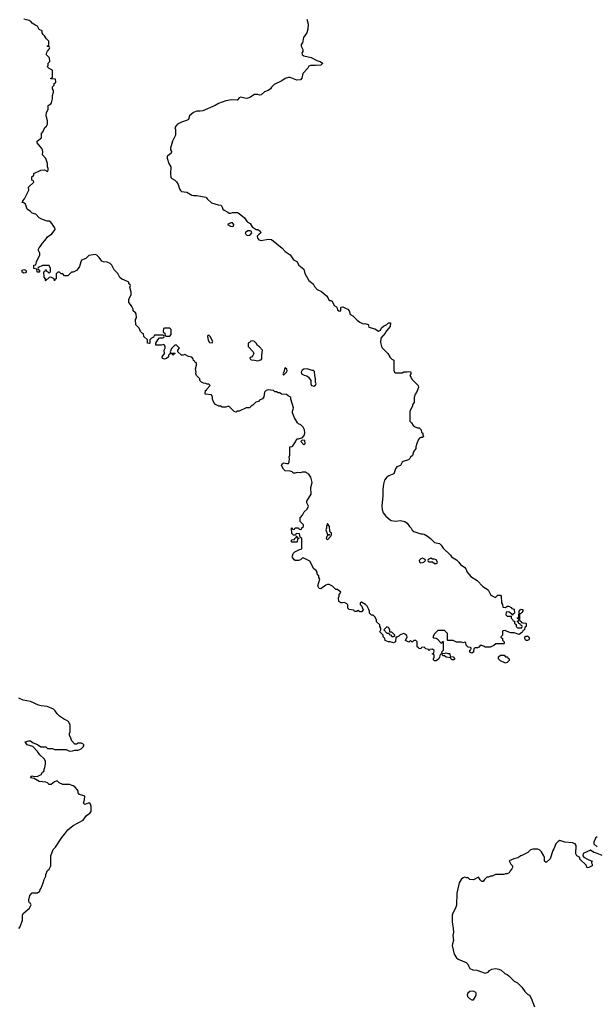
# Model space of a CAD drawing. Header units: inches. Extents: x 2494115 to 2685112, y 774173 to 915163.
# Tile 128 of 215: x 2594081 to 2600880, y 870978 to 882583. Entities that reach past the tile are written whole.
import ezdxf

# ---------------------------------------------------------------- set-up
doc = ezdxf.new("R2010")
doc.units = ezdxf.units.IN
doc.header["$MEASUREMENT"] = 0
for name, color, linetype in [('C5897', 7, 'Continuous'), ('C5898', 7, 'Continuous'), ('C6807', 7, 'Continuous')]:
    doc.layers.add(name, color=color, linetype=linetype)

msp = doc.modelspace()

# ---------------------------------------------------------------- linework, layer by layer
at = {"layer": 'C5897', "color": 5}
for points, elevation in [([(2600000, 875360), (2599970, 875335), (2599910, 875355), (2599870, 875358), (2599818, 875378), (2599810, 875386), (2599778, 875382), (2599774, 875370), (2599774, 875330), (2599754, 875310), (2599758, 875298), (2599773, 875293), (2599774, 875270), (2599794, 875250), (2599794, 875230), (2599790, 875226), (2599693, 875227), (2599672, 875208), (2599630, 875186), (2599570, 875186), (2599556, 875196), (2599530, 875206), (2599510, 875206), (2599493, 875187), (2599480, 875180), (2599450, 875178), (2599434, 875170), (2599432, 875130), (2599410, 875118), (2599388, 875130), (2599388, 875152), (2599402, 875158), (2599406, 875170), (2599402, 875182), (2599370, 875186), (2599346, 875210), (2599342, 875242), (2599330, 875246), (2599310, 875238), (2599290, 875246), (2599230, 875246), (2599216, 875256), (2599190, 875266), (2599130, 875266), (2599126, 875270), (2599126, 875350), (2599110, 875366), (2599090, 875386), (2599010, 875386), (2598970, 875346), (2598954, 875310), (2598958, 875298), (2598990, 875294), (2599004, 875284), (2599050, 875234), (2599062, 875238), (2599067, 875253), (2599073, 875253), (2599074, 875150), (2599054, 875130), (2599058, 875118), (2599090, 875114), (2599110, 875122), (2599130, 875114), (2599150, 875114), (2599154, 875110), (2599158, 875078), (2599190, 875072), (2599212, 875050), (2599200, 875040), (2599180, 875040), (2599167, 875047), (2599162, 875062), (2599110, 875068), (2599090, 875086), (2599070, 875086), (2599062, 875102), (2599050, 875106), (2599038, 875102), (2599032, 875068), (2599022, 875050), (2598990, 875026), (2598970, 875026), (2598960, 875040), (2598958, 875050), (2598966, 875070), (2598966, 875090), (2598962, 875102), (2598946, 875110), (2598962, 875118), (2598966, 875150), (2598950, 875166), (2598918, 875162), (2598910, 875146), (2598902, 875162), (2598870, 875168), (2598850, 875186), (2598818, 875182), (2598810, 875168), (2598786, 875170), (2598782, 875182), (2598766, 875190), (2598766, 875250), (2598750, 875266), (2598730, 875266), (2598710, 875246), (2598690, 875266), (2598670, 875248), (2598630, 875268), (2598648, 875310), (2598647, 875327), (2598610, 875348), (2598566, 875334), (2598550, 875318), (2598526, 875306), (2598514, 875306), (2598511, 875250), (2598490, 875238), (2598450, 875249), (2598429, 875249), (2598390, 875268), (2598386, 875290), (2598368, 875310), (2598366, 875330), (2598328, 875370), (2598338, 875390), (2598338, 875410), (2598328, 875430), (2598326, 875450), (2598288, 875488), (2598288, 875510), (2598270, 875546), (2598250, 875566), (2598230, 875566), (2598207, 875587), (2598206, 875610), (2598198, 875630), (2598178, 875670), (2598158, 875690), (2598110, 875718), (2598094, 875710), (2598094, 875690), (2598114, 875670), (2598124, 875644), (2598134, 875630), (2598110, 875606), (2598090, 875606), (2598070, 875618), (2598052, 875608), (2598030, 875608), (2598022, 875622), (2597966, 875630), (2597949, 875649), (2597948, 875688), (2597940, 875700), (2597910, 875715), (2597891, 875709), (2597869, 875709), (2597844, 875724), (2597838, 875770), (2597848, 875790), (2597846, 875810), (2597866, 875830), (2597862, 875842), (2597850, 875846), (2597830, 875866), (2597810, 875866), (2597768, 875908), (2597730, 875928), (2597710, 875928), (2597690, 875918), (2597630, 875875), (2597610, 875878), (2597595, 875910), (2597618, 875990), (2597608, 876010), (2597607, 876027), (2597588, 876050), (2597588, 876070), (2597578, 876090), (2597548, 876110), (2597502, 876202), (2597430, 876238), (2597410, 876238), (2597390, 876218), (2597370, 876209), (2597329, 876209), (2597316, 876216), (2597300, 876240), (2597295, 876250), (2597296, 876264), (2597306, 876290), (2597326, 876310), (2597380, 876340), (2597398, 876342), (2597406, 876350), (2597407, 876447), (2597406, 876470), (2597386, 876486), (2597382, 876522), (2597350, 876526), (2597338, 876522), (2597334, 876506), (2597310, 876506), (2597290, 876526), (2597286, 876590), (2597293, 876593), (2597298, 876578), (2597310, 876574), (2597322, 876578), (2597330, 876594), (2597370, 876594), (2597378, 876578), (2597390, 876574), (2597402, 876578), (2597407, 876593), (2597426, 876610), (2597426, 876630), (2597386, 876670), (2597388, 876710), (2597416, 876744), (2597436, 876784), (2597470, 876814), (2597486, 876850), (2597468, 876890), (2597468, 876910), (2597518, 876990), (2597515, 877070), (2597528, 877130), (2597515, 877190), (2597490, 877228), (2597463, 877243), (2597450, 877249), (2597410, 877249), (2597390, 877244), (2597352, 877248), (2597330, 877238), (2597310, 877238), (2597294, 877254), (2597270, 877262), (2597210, 877266), (2597190, 877286), (2597168, 877328), (2597178, 877350), (2597190, 877362), (2597230, 877352), (2597250, 877354), (2597258, 877370), (2597262, 877410), (2597258, 877430), (2597266, 877450), (2597266, 877550), (2597290, 877552), (2597300, 877560), (2597334, 877606), (2597350, 877642), (2597370, 877642), (2597390, 877652), (2597410, 877654), (2597436, 877684), (2597442, 877710), (2597439, 877750), (2597422, 877782), (2597395, 877810), (2597370, 877819), (2597355, 877830), (2597321, 877890), (2597298, 877950), (2597298, 877970), (2597307, 877993), (2597308, 878010), (2597278, 878110), (2597278, 878130), (2597270, 878138), (2597246, 878150), (2597227, 878167), (2597168, 878168), (2597150, 878186), (2597130, 878186), (2597110, 878198), (2597090, 878198), (2597074, 878214), (2597010, 878222), (2596986, 878214), (2596966, 878194), (2596960, 878140), (2596944, 878116), (2596910, 878098), (2596896, 878084), (2596866, 878074), (2596830, 878038), (2596811, 878029), (2596792, 878010), (2596753, 878007), (2596670, 877968), (2596650, 877968), (2596630, 877958), (2596610, 877966), (2596550, 878026), (2596530, 878026), (2596510, 878018), (2596470, 878018), (2596450, 878028), (2596430, 878028), (2596390, 878048), (2596369, 878070), (2596355, 878110), (2596356, 878136), (2596342, 878162), (2596268, 878170), (2596270, 878214), (2596282, 878218), (2596286, 878230), (2596326, 878270), (2596310, 878286), (2596290, 878286), (2596276, 878296), (2596250, 878298), (2596226, 878310), (2596206, 878330), (2596206, 878350), (2596166, 878390), (2596158, 878410), (2596162, 878430), (2596155, 878470), (2596166, 878510), (2596166, 878530), (2596162, 878542), (2596147, 878547), (2596142, 878562), (2596130, 878566), (2596127, 878587), (2596110, 878606), (2596070, 878614), (2596030, 878638), (2596010, 878628), (2595988, 878630), (2595946, 878670), (2595946, 878690), (2595966, 878710), (2595930, 878746), (2595910, 878746), (2595870, 878706), (2595854, 878670), (2595858, 878658), (2595870, 878654), (2595910, 878654), (2595914, 878650), (2595898, 878642), (2595890, 878626), (2595882, 878642), (2595850, 878646), (2595834, 878630), (2595834, 878610), (2595812, 878590), (2595790, 878582), (2595766, 878590), (2595762, 878610), (2595788, 878650), (2595786, 878690), (2595798, 878710), (2595796, 878736), (2595786, 878750), (2595775, 878755), (2595748, 878748), (2595688, 878748), (2595686, 878770), (2595708, 878810), (2595730, 878834), (2595770, 878834), (2595782, 878838), (2595786, 878850), (2595782, 878862), (2595770, 878866), (2595670, 878866), (2595657, 878843), (2595634, 878830), (2595614, 878810), (2595614, 878770), (2595610, 878766), (2595586, 878770), (2595586, 878810), (2595546, 878850), (2595542, 878882), (2595527, 878887), (2595507, 878907), (2595490, 878946), (2595450, 878986), (2595448, 879048), (2595458, 879070), (2595456, 879116), (2595448, 879128), (2595418, 879150), (2595418, 879170), (2595402, 879202), (2595388, 879228), (2595368, 879250), (2595367, 879287), (2595395, 879345), (2595395, 879370), (2595378, 879430), (2595386, 879450), (2595382, 879462), (2595369, 879469), (2595366, 879490), (2595310, 879518), (2595285, 879525), (2595263, 879543), (2595238, 879590), (2595195, 879635), (2595168, 879690), (2595148, 879710), (2595113, 879727), (2595070, 879728), (2595050, 879738), (2595020, 879780), (2594990, 879809), (2594970, 879814), (2594898, 879802), (2594862, 879770), (2594811, 879749), (2594801, 879730), (2594785, 879675), (2594771, 879649), (2594750, 879628), (2594712, 879608), (2594690, 879606), (2594650, 879566), (2594610, 879566), (2594590, 879586), (2594569, 879589), (2594550, 879606), (2594530, 879606), (2594513, 879587), (2594512, 879530), (2594498, 879522), (2594490, 879506), (2594486, 879530), (2594450, 879548), (2594430, 879546), (2594410, 879526), (2594398, 879522), (2594390, 879506), (2594386, 879510), (2594386, 879530), (2594368, 879550), (2594366, 879610), (2594382, 879618), (2594387, 879633), (2594393, 879633), (2594398, 879618), (2594413, 879613), (2594430, 879594), (2594446, 879610), (2594446, 879650), (2594430, 879686), (2594350, 879686), (2594298, 879662), (2594294, 879650), (2594298, 879638), (2594314, 879630), (2594314, 879610), (2594310, 879606), (2594290, 879606), (2594286, 879610), (2594282, 879642), (2594246, 879650), (2594248, 879690), (2594270, 879694), (2594278, 879730), (2594318, 879810), (2594318, 879830), (2594298, 879870), (2594310, 879894), (2594328, 879912), (2594349, 879950), (2594379, 879981), (2594392, 880000)], 40), ([(2596892, 880000), (2596900, 879990), (2596930, 879980), (2597010, 879996), (2597050, 879991), (2597175, 879890), (2597211, 879851), (2597270, 879811), (2597310, 879752), (2597350, 879732), (2597371, 879690), (2597430, 879642), (2597443, 879590), (2597490, 879511), (2597541, 879470), (2597558, 879438), (2597590, 879402), (2597640, 879380), (2597698, 879330), (2597714, 879310), (2597730, 879274), (2597750, 879274), (2597764, 879264), (2597790, 879214), (2597817, 879197), (2597825, 879185), (2597830, 879162), (2597842, 879150), (2597850, 879146), (2597866, 879150), (2597866, 879190), (2597870, 879194), (2597890, 879198), (2597930, 879181), (2597951, 879170), (2597965, 879150), (2597972, 879128), (2597972, 879112), (2598010, 879091), (2598060, 879041), (2598090, 879018), (2598130, 878998), (2598150, 879002), (2598190, 878992), (2598198, 878958), (2598270, 878938), (2598310, 878912), (2598335, 878925), (2598348, 878950), (2598370, 878972), (2598410, 878992), (2598430, 879012), (2598452, 879010), (2598450, 878966), (2598405, 878915), (2598391, 878890), (2598338, 878830), (2598337, 878777), (2598346, 878730), (2598355, 878715), (2598422, 878650), (2598450, 878602), (2598470, 878582), (2598492, 878570), (2598493, 878453), (2598502, 878430), (2598510, 878422), (2598590, 878422), (2598610, 878432), (2598650, 878432), (2598670, 878438), (2598690, 878434), (2598694, 878430), (2598694, 878410), (2598682, 878390), (2598692, 878370), (2598710, 878342), (2598778, 878270), (2598782, 878250), (2598758, 878190), (2598745, 878170), (2598731, 878130), (2598732, 878070), (2598713, 878047), (2598712, 878028), (2598682, 877970), (2598682, 877850), (2598702, 877830), (2598720, 877800), (2598744, 877784), (2598773, 877773), (2598792, 877772), (2598814, 877750), (2598818, 877718), (2598834, 877710), (2598834, 877690), (2598842, 877670), (2598830, 877658), (2598810, 877658), (2598794, 877650), (2598784, 877636), (2598762, 877590), (2598752, 877550), (2598752, 877528), (2598725, 877490), (2598712, 877448), (2598690, 877426), (2598682, 877410), (2598665, 877395), (2598604, 877376), (2598592, 877368), (2598570, 877329), (2598526, 877314), (2598511, 877290), (2598491, 877229), (2598433, 877207), (2598410, 877193), (2598383, 877157), (2598370, 877110), (2598362, 877050), (2598361, 876970), (2598351, 876850), (2598353, 876810), (2598367, 876770), (2598399, 876730), (2598448, 876688), (2598462, 876682), (2598510, 876673), (2598570, 876679), (2598622, 876670), (2598651, 876651), (2598676, 876610), (2598696, 876590), (2598707, 876567), (2598730, 876551), (2598810, 876525), (2598830, 876525), (2598850, 876518), (2598890, 876496), (2598925, 876470), (2598970, 876421), (2599031, 876410), (2599051, 876390), (2599075, 876355), (2599162, 876270), (2599172, 876252), (2599230, 876218), (2599258, 876190), (2599280, 876160), (2599330, 876125), (2599341, 876110), (2599358, 876070), (2599400, 876020), (2599475, 875975), (2599543, 875903), (2599604, 875864), (2599632, 875810), (2599650, 875792), (2599690, 875774), (2599720, 875800), (2599750, 875802), (2599758, 875790), (2599762, 875710), (2599772, 875690), (2599778, 875658), (2599810, 875654), (2599828, 875672), (2599850, 875672), (2599877, 875657), (2599885, 875645), (2599910, 875634), (2599914, 875590), (2599898, 875582), (2599893, 875567), (2599886, 875566), (2599882, 875582), (2599867, 875587), (2599850, 875606), (2599818, 875602), (2599814, 875570), (2599830, 875554), (2599874, 875554), (2599874, 875530), (2599893, 875513), (2599898, 875498), (2599913, 875493), (2599914, 875470), (2599933, 875453), (2599934, 875430), (2599950, 875414), (2599990, 875414), (2600000, 875417)], 40), ([(2600000, 875443), (2599987, 875447), (2599982, 875462), (2599967, 875467), (2599962, 875482), (2599946, 875490), (2599962, 875498), (2599966, 875510), (2599962, 875522), (2599946, 875530), (2599962, 875538), (2599966, 875550), (2599968, 875612), (2599990, 875634), (2600000, 875632)], 40), ([(2600000, 875596), (2599990, 875586), (2599978, 875582), (2599974, 875570), (2599974, 875510), (2599978, 875498), (2599994, 875490), (2599998, 875478), (2600000, 875477)], 40), ([(2594070, 871871), (2594085, 871890), (2594114, 871970), (2594114, 872030), (2594122, 872050), (2594195, 872110), (2594218, 872150), (2594208, 872168), (2594196, 872176), (2594189, 872190), (2594189, 872210), (2594200, 872260), (2594230, 872291), (2594290, 872292), (2594318, 872310), (2594322, 872330), (2594334, 872346), (2594358, 872410), (2594369, 872451), (2594388, 872490), (2594388, 872510), (2594410, 872554), (2594428, 872572), (2594448, 872610), (2594449, 872730), (2594477, 872803), (2594502, 872830), (2594577, 872943), (2594614, 872986), (2594647, 873033), (2594710, 873087), (2594829, 873150), (2594870, 873205), (2594909, 873231), (2594922, 873250), (2594925, 873270), (2594924, 873310), (2594917, 873337), (2594910, 873348), (2594890, 873349), (2594850, 873335), (2594840, 873340), (2594835, 873350), (2594846, 873390), (2594848, 873430), (2594788, 873450), (2594769, 873470), (2594769, 873490), (2594759, 873510), (2594730, 873542), (2594710, 873555), (2594670, 873568), (2594589, 873569), (2594546, 873590), (2594527, 873607), (2594510, 873608), (2594490, 873602), (2594451, 873569), (2594430, 873569), (2594410, 873588), (2594390, 873598), (2594310, 873604), (2594250, 873638), (2594209, 873649), (2594226, 873670), (2594250, 873662), (2594294, 873666), (2594335, 873685), (2594350, 873714), (2594362, 873718), (2594368, 873732), (2594368, 873748), (2594378, 873770), (2594384, 873810), (2594384, 873844), (2594369, 873870), (2594318, 873918), (2594290, 873958), (2594235, 874015), (2594170, 874038), (2594146, 874070), (2594190, 874082), (2594210, 874082), (2594241, 874061), (2594290, 874042), (2594330, 874012), (2594390, 874012), (2594410, 873994), (2594467, 873993), (2594490, 873982), (2594630, 873982), (2594670, 873962), (2594704, 873964), (2594730, 873972), (2594767, 873973), (2594790, 873982), (2594806, 873990), (2594830, 874014), (2594836, 874024), (2594836, 874036), (2594826, 874050), (2594810, 874058), (2594770, 874058), (2594750, 874046), (2594730, 874046), (2594690, 874086), (2594687, 874107), (2594668, 874150), (2594668, 874172), (2594678, 874190), (2594678, 874270), (2594658, 874310), (2594629, 874329), (2594610, 874335), (2594550, 874375), (2594522, 874402), (2594498, 874438), (2594478, 874458), (2594406, 874490), (2594335, 874495), (2594303, 874503), (2594210, 874548), (2594123, 874563), (2594070, 874588)], 60), ([(2600000, 872734), (2599991, 872730), (2599956, 872704), (2599908, 872692), (2599854, 872670), (2599872, 872630), (2599891, 872610), (2599892, 872590), (2599885, 872575), (2599862, 872550), (2599851, 872529), (2599830, 872518), (2599810, 872518), (2599788, 872508), (2599690, 872508), (2599652, 872488), (2599633, 872487), (2599610, 872478), (2599590, 872478), (2599562, 872450), (2599547, 872427), (2599530, 872426), (2599510, 872446), (2599490, 872478), (2599430, 872446), (2599390, 872449), (2599368, 872468), (2599349, 872469), (2599330, 872475), (2599310, 872469), (2599285, 872450), (2599261, 872410), (2599235, 872290), (2599230, 872146), (2599218, 872110), (2599187, 872053), (2599181, 872030), (2599179, 871950), (2599193, 871873), (2599195, 871830), (2599187, 871790), (2599194, 871730), (2599182, 871690), (2599181, 871670), (2599204, 871570), (2599230, 871527), (2599251, 871510), (2599345, 871470), (2599365, 871450), (2599371, 871430), (2599390, 871402), (2599425, 871385), (2599470, 871382), (2599570, 871345), (2599603, 871357), (2599622, 871378), (2599647, 871393), (2599690, 871399), (2599730, 871391), (2599759, 871379), (2599801, 871341), (2599830, 871331), (2599850, 871315), (2599910, 871252), (2599952, 871230), (2599990, 871192), (2600000, 871179)], 60)]:
    msp.add_lwpolyline(points, dxfattribs=dict(at, elevation=elevation))
for points, elevation in [([(2594130, 879595), (2594110, 879608), (2594109, 879631), (2594130, 879638), (2594154, 879630), (2594158, 879610), (2594150, 879598)], 40), ([(2595850, 878946), (2595790, 878946), (2595778, 878942), (2595774, 878910), (2595778, 878898), (2595794, 878890), (2595798, 878858), (2595810, 878854), (2595850, 878854), (2595867, 878873), (2595866, 878930)], 40), ([(2596310, 878866), (2596298, 878862), (2596294, 878850), (2596305, 878805), (2596318, 878778), (2596350, 878774), (2596358, 878790), (2596356, 878796), (2596330, 878846)], 40), ([(2596830, 878799), (2596806, 878794), (2596790, 878778), (2596774, 878770), (2596774, 878730), (2596834, 878670), (2596842, 878650), (2596830, 878626), (2596813, 878607), (2596798, 878602), (2596794, 878590), (2596810, 878574), (2596848, 878572), (2596890, 878562), (2596910, 878572), (2596927, 878573), (2596936, 878584), (2596935, 878630), (2596942, 878690), (2596910, 878728), (2596884, 878744), (2596869, 878770), (2596850, 878789)], 40), ([(2597210, 878478), (2597202, 878470), (2597200, 878440), (2597185, 878410), (2597190, 878394), (2597230, 878434), (2597235, 878450), (2597230, 878466)], 40), ([(2597470, 878469), (2597430, 878465), (2597410, 878454), (2597398, 878430), (2597402, 878410), (2597434, 878394), (2597466, 878386), (2597485, 878370), (2597512, 878330), (2597512, 878290), (2597522, 878270), (2597550, 878262), (2597570, 878274), (2597578, 878290), (2597568, 878310), (2597569, 878350), (2597559, 878390), (2597558, 878438), (2597547, 878447), (2597530, 878448)], 40), ([(2597410, 877626), (2597394, 877610), (2597430, 877574), (2597446, 877590), (2597442, 877622)], 40), ([(2597710, 876646), (2597698, 876610), (2597698, 876590), (2597691, 876570), (2597710, 876514), (2597730, 876514), (2597734, 876510), (2597734, 876506), (2597710, 876506), (2597702, 876490), (2597694, 876470), (2597710, 876454), (2597750, 876494), (2597758, 876510), (2597758, 876530), (2597742, 876542), (2597736, 876556), (2597734, 876610)], 40), ([(2597290, 876426), (2597286, 876430), (2597286, 876450), (2597290, 876454), (2597322, 876458), (2597327, 876473), (2597342, 876478), (2597346, 876494), (2597350, 876494), (2597358, 876478), (2597374, 876474), (2597373, 876467), (2597358, 876462), (2597354, 876430), (2597350, 876426)], 40), ([(2598830, 876235), (2598810, 876228), (2598792, 876210), (2598794, 876190), (2598810, 876182), (2598830, 876185), (2598846, 876190), (2598866, 876210), (2598862, 876222)], 40), ([(2598930, 876238), (2598898, 876222), (2598894, 876210), (2598898, 876198), (2598910, 876194), (2598950, 876194), (2598970, 876174), (2598990, 876174), (2599002, 876178), (2599006, 876190), (2598990, 876218), (2598970, 876226), (2598950, 876226)], 40), ([(2598410, 875426), (2598374, 875390), (2598410, 875354), (2598434, 875354), (2598438, 875338), (2598453, 875333), (2598470, 875314), (2598490, 875314), (2598502, 875318), (2598506, 875330), (2598470, 875366), (2598446, 875366), (2598446, 875390), (2598430, 875418)], 40), ([(2599810, 874998), (2599750, 875026), (2599728, 875050), (2599728, 875072), (2599750, 875094), (2599792, 875092), (2599810, 875074), (2599833, 875073), (2599838, 875058), (2599854, 875050), (2599854, 875030), (2599830, 875006)], 40), ([(2599432, 871132), (2599390, 871129), (2599363, 871110), (2599355, 871090), (2599359, 871070), (2599385, 871045), (2599410, 871031), (2599430, 871031), (2599455, 871070), (2599463, 871090), (2599464, 871110), (2599459, 871119)], 60)]:
    msp.add_lwpolyline(points, close=True, dxfattribs=dict(at, elevation=elevation))
at = {"layer": 'C5898', "color": 5, "elevation": 40}
for points in [[(2594392, 880000), (2594410, 880025), (2594460, 880060), (2594498, 880110), (2594495, 880130), (2594450, 880198), (2594429, 880209), (2594406, 880210), (2594350, 880229), (2594310, 880249), (2594270, 880289), (2594230, 880302), (2594210, 880322), (2594169, 880350), (2594148, 880408), (2594130, 880426), (2594108, 880430), (2594118, 880442), (2594118, 880450), (2594138, 880470), (2594178, 880550), (2594187, 880573), (2594186, 880610), (2594246, 880670), (2594242, 880682), (2594226, 880690), (2594226, 880730), (2594246, 880750), (2594249, 880771), (2594330, 880811), (2594372, 880812), (2594410, 880794), (2594418, 880810), (2594418, 880830), (2594408, 880848), (2594407, 880887), (2594390, 880946), (2594349, 880990), (2594354, 881030), (2594349, 881050), (2594343, 881063), (2594289, 881130), (2594289, 881150), (2594338, 881190), (2594340, 881240), (2594356, 881264), (2594366, 881290), (2594383, 881317), (2594398, 881330), (2594407, 881353), (2594409, 881390), (2594395, 881450), (2594398, 881490), (2594415, 881525), (2594418, 881570), (2594448, 881592), (2594456, 881604), (2594468, 881650), (2594468, 881690), (2594478, 881730), (2594478, 881750), (2594466, 881770), (2594466, 881790), (2594486, 881810), (2594487, 881833), (2594502, 881838), (2594506, 881850), (2594502, 881882), (2594447, 881887), (2594450, 881894), (2594462, 881898), (2594466, 881910), (2594466, 881990), (2594428, 882008), (2594406, 882030), (2594416, 882044), (2594418, 882070), (2594438, 882090), (2594434, 882134), (2594398, 882170), (2594398, 882190), (2594408, 882212), (2594430, 882234), (2594438, 882250), (2594430, 882266), (2594410, 882266), (2594406, 882270), (2594422, 882278), (2594426, 882290), (2594426, 882330), (2594396, 882356), (2594374, 882394), (2594358, 882410), (2594346, 882430), (2594346, 882450), (2594310, 882468), (2594290, 882508), (2594270, 882515), (2594230, 882542), (2594217, 882557), (2594194, 882574), (2594130, 882589)], [(2597465, 882590), (2597481, 882530), (2597478, 882470), (2597465, 882430), (2597428, 882372), (2597415, 882310), (2597399, 882290), (2597399, 882270), (2597421, 882230), (2597418, 882210), (2597408, 882190), (2597413, 882173), (2597430, 882159), (2597517, 882137), (2597583, 882103), (2597622, 882090), (2597651, 882071), (2597650, 882066), (2597630, 882049), (2597570, 882043), (2597510, 882044), (2597490, 882035), (2597478, 882010), (2597421, 881950), (2597406, 881894), (2597390, 881875), (2597350, 881869), (2597270, 881902), (2597250, 881902), (2597210, 881889), (2597170, 881862), (2597082, 881818), (2597051, 881789), (2597038, 881770), (2597010, 881749), (2596968, 881732), (2596930, 881699), (2596910, 881694), (2596890, 881702), (2596850, 881702), (2596794, 881666), (2596770, 881657), (2596750, 881653), (2596690, 881669), (2596670, 881662), (2596650, 881638), (2596644, 881636), (2596578, 881638), (2596510, 881625), (2596425, 881595), (2596385, 881570), (2596242, 881510), (2596210, 881503), (2596170, 881503), (2596130, 881489), (2596085, 881450), (2596070, 881408), (2596046, 881394), (2595990, 881374), (2595942, 881350), (2595922, 881330), (2595912, 881310), (2595918, 881290), (2595917, 881223), (2595881, 881150), (2595861, 881070), (2595861, 881050), (2595871, 881030), (2595866, 881010), (2595825, 880975), (2595821, 880970), (2595821, 880950), (2595838, 880890), (2595862, 880850), (2595858, 880770), (2595864, 880724), (2595874, 880710), (2595910, 880692), (2595930, 880672), (2595950, 880642), (2595964, 880590), (2595976, 880570), (2595990, 880559), (2596052, 880550), (2596110, 880516), (2596130, 880511), (2596170, 880511), (2596274, 880490), (2596285, 880485), (2596292, 880472), (2596344, 880424), (2596420, 880400), (2596456, 880396), (2596470, 880374), (2596478, 880350), (2596490, 880338), (2596535, 880315), (2596550, 880302), (2596570, 880302), (2596590, 880311), (2596649, 880311), (2596670, 880298), (2596730, 880246), (2596762, 880202), (2596799, 880179), (2596823, 880143), (2596857, 880117), (2596870, 880111), (2596890, 880111), (2596918, 880090), (2596925, 880070), (2596903, 880057), (2596880, 880030), (2596884, 880010), (2596892, 880000)]]:
    msp.add_lwpolyline(points, dxfattribs=at)
for points in [[(2596590, 880189), (2596570, 880189), (2596532, 880170), (2596565, 880150), (2596590, 880145), (2596602, 880150), (2596606, 880170)], [(2596794, 880094), (2596770, 880093), (2596744, 880076), (2596741, 880070), (2596750, 880047), (2596770, 880039), (2596790, 880043), (2596804, 880050), (2596819, 880070), (2596809, 880089)]]:
    msp.add_lwpolyline(points, close=True, dxfattribs=at)
at = {"layer": 'C6807', "color": 5}
for points, elevation in [([(2600000, 875632), (2600014, 875630), (2600014, 875610), (2600000, 875596)], 40), ([(2600000, 875477), (2600013, 875473), (2600050, 875472), (2600053, 875467), (2600054, 875430), (2600038, 875422), (2600034, 875390), (2600014, 875386), (2600011, 875369), (2600000, 875360)], 40), ([(2600000, 875417), (2600002, 875418), (2600006, 875430), (2600002, 875442), (2600000, 875443)], 40), ([(2600950, 872733), (2600870, 872765), (2600850, 872769), (2600810, 872795), (2600725, 872755), (2600722, 872730), (2600732, 872712), (2600784, 872684), (2600812, 872672), (2600832, 872670), (2600822, 872658), (2600824, 872644), (2600832, 872630), (2600831, 872610), (2600791, 872589), (2600770, 872588), (2600759, 872619), (2600686, 872690), (2600686, 872710), (2600648, 872728), (2600638, 872750), (2600642, 872850), (2600630, 872868), (2600600, 872880), (2600510, 872889), (2600450, 872909), (2600430, 872898), (2600401, 872870), (2600378, 872810), (2600365, 872790), (2600334, 872694), (2600290, 872648), (2600270, 872666), (2600268, 872708), (2600262, 872730), (2600235, 872775), (2600210, 872798), (2600190, 872808), (2600130, 872808), (2600102, 872798), (2600071, 872769), (2600000, 872734)], 60), ([(2600890, 872953), (2600870, 872938), (2600851, 872890), (2600851, 872870), (2600890, 872835)], 60), ([(2600000, 871179), (2600038, 871130), (2600070, 871098), (2600090, 871085), (2600111, 871050), (2600151, 870950)], 60)]:
    msp.add_lwpolyline(points, dxfattribs=dict(at, elevation=elevation))
at = {"layer": 'C6807', "color": 5, "elevation": 40}
msp.add_lwpolyline([(2600050, 875266), (2600038, 875290), (2600038, 875310), (2600050, 875318), (2600076, 875316), (2600092, 875290), (2600084, 875276), (2600070, 875268)], close=True, dxfattribs=at)

doc.saveas('drawing.dxf')
